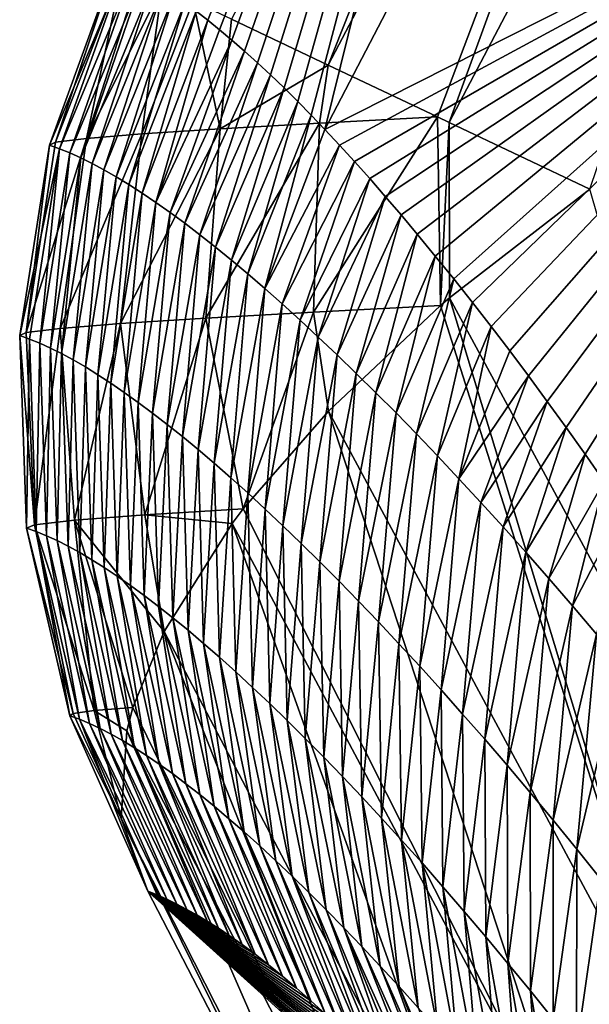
# Model space of a CAD drawing. Header units: metres. Extents: x -99 to 99, y -314 to 25.
# Tile 86 of 256: x -99.23 to -98.1, y 8.62 to 10.57. Entities that reach past the tile are written whole.
import ezdxf

# ---------------------------------------------------------------- set-up
doc = ezdxf.new("R2010")
doc.units = ezdxf.units.M
doc.layers.add('solid_K2442E1000C35', color=7, linetype='CONTINUOUS')

msp = doc.modelspace()

# ---------------------------------------------------------------- linework, layer by layer
at = {"layer": 'solid_K2442E1000C35'}
for points in [[(-98.861206, 10.573627, 98.349075), (-98.884209, 10.59134, 98.736076), (-98.106056, 12.474267, 101.864563)], [(-98.837578, 10.554558, 97.962959), (-98.861206, 10.573627, 98.349075), (-98.106056, 12.474267, 101.864563)], [(-98.813301, 10.534131, 97.577248), (-98.837578, 10.554558, 97.962959), (-98.106056, 12.474267, 101.864563)], [(-98.788361, 10.512349, 97.191887), (-98.813301, 10.534131, 97.577248), (-98.106056, 12.474267, 101.864563)], [(-98.762779, 10.489225, 96.807152), (-98.788361, 10.512349, 97.191887), (-98.106056, 12.474267, 101.864563)], [(-98.736588, 10.464771, 96.423325), (-98.762779, 10.489225, 96.807152), (-98.106056, 12.474267, 101.864563)], [(-98.709816, 10.439003, 96.040672), (-98.736588, 10.464771, 96.423325), (-98.106056, 12.474267, 101.864563)], [(-98.682487, 10.411936, 95.65947), (-98.709816, 10.439003, 96.040672), (-98.106056, 12.474267, 101.864563)], [(-98.655968, 10.384962, 95.297951), (-98.682487, 10.411936, 95.65947), (-98.106056, 12.474267, 101.864563)], [(-98.655968, 10.384962, 95.297951), (-98.106056, 12.474267, 101.864563), (-98.629013, 10.356842, 94.93824)], [(-98.106056, 12.474267, 101.864563), (-97.660156, 12.216816, 94.947266), (-98.629013, 10.356842, 94.93824)], [(-98.814331, 10.575297, 102.938866), (-98.62262, 10.484442, 103.244972), (-97.885101, 12.346694, 102.938965)], [(-98.62262, 10.484442, 103.244972), (-97.701378, 12.240624, 103.245033), (-97.885101, 12.346694, 102.938965)], [(-98.62262, 10.484442, 103.244972), (-98.405823, 10.381698, 103.485413), (-97.701378, 12.240624, 103.245033)], [(-98.405823, 10.381698, 103.485413), (-98.382942, 10.370852, 103.506447), (-97.701378, 12.240624, 103.245033)], [(-98.382942, 10.370852, 103.506447), (-97.47171, 12.108023, 103.506462), (-97.701378, 12.240624, 103.245033)], [(-98.629013, 10.356842, 94.93824), (-97.660156, 12.216816, 94.947266), (-97.280075, 11.039339, 88.03479)], [(-98.382942, 10.370852, 103.506447), (-98.10363, 10.238478, 103.714195), (-97.47171, 12.108023, 103.506462)], [(-98.599823, 10.325613, 94.556885), (-98.629013, 10.356842, 94.93824), (-97.280075, 11.039339, 88.03479)], [(-98.570206, 10.293112, 94.177979), (-98.599823, 10.325613, 94.556885), (-97.280075, 11.039339, 88.03479)], [(-98.540031, 10.259196, 93.799789), (-98.570206, 10.293112, 94.177979), (-97.280075, 11.039339, 88.03479)], [(-98.509285, 10.223882, 93.422234), (-98.540031, 10.259196, 93.799789), (-97.280075, 11.039339, 88.03479)], [(-98.47802, 10.187251, 93.045967), (-98.509285, 10.223882, 93.422234), (-97.280075, 11.039339, 88.03479)], [(-98.446289, 10.14939, 92.671654), (-98.47802, 10.187251, 93.045967), (-97.280075, 11.039339, 88.03479)], [(-98.410118, 10.105436, 92.253677), (-98.446289, 10.14939, 92.671654), (-97.280075, 11.039339, 88.03479)], [(-98.373543, 10.060169, 91.839943), (-98.410118, 10.105436, 92.253677), (-97.280075, 11.039339, 88.03479)], [(-98.336678, 10.013725, 91.431366), (-98.373543, 10.060169, 91.839943), (-97.280075, 11.039339, 88.03479)], [(-98.299652, 9.966245, 91.0289), (-98.336678, 10.013725, 91.431366), (-97.280075, 11.039339, 88.03479)], [(-98.262589, 9.917851, 90.633354), (-98.299652, 9.966245, 91.0289), (-97.280075, 11.039339, 88.03479)], [(-98.225426, 9.868266, 90.243065), (-98.262589, 9.917851, 90.633354), (-97.280075, 11.039339, 88.03479)], [(-98.188141, 9.817444, 89.857368), (-98.225426, 9.868266, 90.243065), (-97.280075, 11.039339, 88.03479)], [(-98.150703, 9.765448, 89.476097), (-98.188141, 9.817444, 89.857368), (-97.280075, 11.039339, 88.03479)], [(-98.113197, 9.712466, 89.099998), (-98.150703, 9.765448, 89.476097), (-97.280075, 11.039339, 88.03479)], [(-98.075661, 9.658627, 88.729355), (-98.113197, 9.712466, 89.099998), (-97.280075, 11.039339, 88.03479)], [(-99.174629, 10.325488, 101.864609), (-99.045334, 10.683491, 101.864563), (-99.027473, 10.676847, 101.470383)], [(-99.163086, 10.331348, 102.175194), (-99.045334, 10.683491, 101.864563), (-99.174629, 10.325488, 101.864609)], [(-99.163086, 10.331348, 102.175194), (-99.04483, 10.684538, 102.050827), (-99.045334, 10.683491, 101.864563)], [(-99.163086, 10.331348, 102.175194), (-99.02916, 10.677113, 102.236313), (-99.04483, 10.684538, 102.050827)], [(-99.154976, 10.318616, 101.432716), (-99.174629, 10.325488, 101.864609), (-99.027473, 10.676847, 101.470383)], [(-99.101555, 10.338861, 102.479813), (-99.02916, 10.677113, 102.236313), (-99.163086, 10.331348, 102.175194)], [(-99.154976, 10.318616, 101.432716), (-99.027473, 10.676847, 101.470383), (-99.008949, 10.668799, 101.07708)], [(-99.154976, 10.318616, 101.432716), (-99.008949, 10.668799, 101.07708), (-99.134377, 10.310319, 101.000893)], [(-99.134377, 10.310319, 101.000893), (-99.008949, 10.668799, 101.07708), (-98.989761, 10.659352, 100.684677)], [(-99.101555, 10.338861, 102.479813), (-98.997948, 10.662321, 102.419449), (-99.02916, 10.677113, 102.236313)], [(-99.134377, 10.310319, 101.000893), (-98.989761, 10.659352, 100.684677), (-99.112839, 10.300594, 100.569138)], [(-99.112839, 10.300594, 100.569138), (-98.989761, 10.659352, 100.684677), (-98.969933, 10.648513, 100.293159)], [(-99.112839, 10.300594, 100.569138), (-98.969933, 10.648513, 100.293159), (-99.090363, 10.289436, 100.137474)], [(-99.101555, 10.338861, 102.479813), (-98.951447, 10.640282, 102.598656), (-98.997948, 10.662321, 102.419449)], [(-99.090363, 10.289436, 100.137474), (-98.969933, 10.648513, 100.293159), (-98.949455, 10.636285, 99.902534)], [(-98.991646, 10.347828, 102.770454), (-98.951447, 10.640282, 102.598656), (-99.101555, 10.338861, 102.479813)], [(-99.090363, 10.289436, 100.137474), (-98.949455, 10.636285, 99.902534), (-99.06694, 10.276837, 99.705887)], [(-99.06694, 10.276837, 99.705887), (-98.949455, 10.636285, 99.902534), (-98.928337, 10.622676, 99.51281)], [(-98.991646, 10.347828, 102.770454), (-98.89006, 10.611188, 102.772308), (-98.951447, 10.640282, 102.598656)], [(-99.06694, 10.276837, 99.705887), (-98.928337, 10.622676, 99.51281), (-99.042587, 10.262792, 99.274399)], [(-99.042587, 10.262792, 99.274399), (-98.928337, 10.622676, 99.51281), (-98.906586, 10.607693, 99.123993)], [(-99.042587, 10.262792, 99.274399), (-98.906586, 10.607693, 99.123993), (-99.017303, 10.247293, 98.843002)], [(-99.017303, 10.247293, 98.843002), (-98.906586, 10.607693, 99.123993), (-98.884209, 10.59134, 98.736076)], [(-98.83625, 10.358014, 103.03949), (-98.89006, 10.611188, 102.772308), (-98.991646, 10.347828, 102.770454)], [(-98.83625, 10.358014, 103.03949), (-98.814331, 10.575297, 102.938866), (-98.89006, 10.611188, 102.772308)], [(-99.017303, 10.247293, 98.843002), (-98.884209, 10.59134, 98.736076), (-98.991089, 10.230335, 98.411713)], [(-98.991089, 10.230335, 98.411713), (-98.884209, 10.59134, 98.736076), (-98.861206, 10.573627, 98.349075)], [(-98.991089, 10.230335, 98.411713), (-98.861206, 10.573627, 98.349075), (-98.963943, 10.211911, 97.98053)], [(-98.963943, 10.211911, 97.98053), (-98.861206, 10.573627, 98.349075), (-98.837578, 10.554558, 97.962959)], [(-98.83625, 10.358014, 103.03949), (-98.62262, 10.484442, 103.244972), (-98.814331, 10.575297, 102.938866)], [(-98.963943, 10.211911, 97.98053), (-98.837578, 10.554558, 97.962959), (-98.813301, 10.534131, 97.577248)], [(-98.963943, 10.211911, 97.98053), (-98.813301, 10.534131, 97.577248), (-98.935867, 10.192015, 97.549461)], [(-98.935867, 10.192015, 97.549461), (-98.813301, 10.534131, 97.577248), (-98.788361, 10.512349, 97.191887)], [(-98.935867, 10.192015, 97.549461), (-98.788361, 10.512349, 97.191887), (-98.906868, 10.17064, 97.118515)], [(-98.906868, 10.17064, 97.118515), (-98.788361, 10.512349, 97.191887), (-98.762779, 10.489225, 96.807152)], [(-98.906868, 10.17064, 97.118515), (-98.762779, 10.489225, 96.807152), (-98.876953, 10.147779, 96.687691)], [(-98.876953, 10.147779, 96.687691), (-98.762779, 10.489225, 96.807152), (-98.736588, 10.464771, 96.423325)], [(-98.63945, 10.369152, 103.279854), (-98.62262, 10.484442, 103.244972), (-98.83625, 10.358014, 103.03949)], [(-98.63945, 10.369152, 103.279854), (-98.405823, 10.381698, 103.485413), (-98.62262, 10.484442, 103.244972)], [(-98.876953, 10.147779, 96.687691), (-98.736588, 10.464771, 96.423325), (-98.846115, 10.12342, 96.257004)], [(-98.846115, 10.12342, 96.257004), (-98.736588, 10.464771, 96.423325), (-98.709816, 10.439003, 96.040672)], [(-98.846115, 10.12342, 96.257004), (-98.709816, 10.439003, 96.040672), (-98.814362, 10.097549, 95.826454)], [(-98.814362, 10.097549, 95.826454), (-98.709816, 10.439003, 96.040672), (-98.682487, 10.411936, 95.65947)], [(-98.814362, 10.097549, 95.826454), (-98.682487, 10.411936, 95.65947), (-98.781693, 10.070155, 95.396042)], [(-98.781693, 10.070155, 95.396042), (-98.682487, 10.411936, 95.65947), (-98.655968, 10.384962, 95.297951)], [(-98.781693, 10.070155, 95.396042), (-98.655968, 10.384962, 95.297951), (-98.748116, 10.041224, 94.96579)], [(-98.748116, 10.041224, 94.96579), (-98.655968, 10.384962, 95.297951), (-98.629013, 10.356842, 94.93824)], [(-98.651802, 9.994689, 103.364006), (-98.399834, 10.007406, 103.576805), (-98.405823, 10.381698, 103.485413)], [(-98.63945, 10.369152, 103.279854), (-98.651802, 9.994689, 103.364006), (-98.405823, 10.381698, 103.485413)], [(-98.405823, 10.381698, 103.485413), (-98.399834, 10.007406, 103.576805), (-98.382942, 10.370852, 103.506447)], [(-98.382942, 10.370852, 103.506447), (-98.399834, 10.007406, 103.576805), (-98.382179, 10.022468, 103.587593)], [(-98.382942, 10.370852, 103.506447), (-98.382179, 10.022468, 103.587593), (-98.10363, 10.238478, 103.714195)], [(-98.83625, 10.358014, 103.03949), (-99.034119, 9.971853, 102.828766), (-98.865227, 9.982768, 103.112312)], [(-98.83625, 10.358014, 103.03949), (-98.991646, 10.347828, 102.770454), (-99.034119, 9.971853, 102.828766)], [(-98.63945, 10.369152, 103.279854), (-98.865227, 9.982768, 103.112312), (-98.651802, 9.994689, 103.364006)], [(-98.63945, 10.369152, 103.279854), (-98.83625, 10.358014, 103.03949), (-98.865227, 9.982768, 103.112312)], [(-98.748116, 10.041224, 94.96579), (-98.629013, 10.356842, 94.93824), (-98.599823, 10.325613, 94.556885)], [(-99.101555, 10.338861, 102.479813), (-99.221039, 9.954205, 102.19796), (-99.153816, 9.962244, 102.521156)], [(-99.101555, 10.338861, 102.479813), (-99.163086, 10.331348, 102.175194), (-99.221039, 9.954205, 102.19796)], [(-99.163086, 10.331348, 102.175194), (-99.174629, 10.325488, 101.864609), (-99.221039, 9.954205, 102.19796)], [(-98.991646, 10.347828, 102.770454), (-99.153816, 9.962244, 102.521156), (-99.034119, 9.971853, 102.828766)], [(-98.991646, 10.347828, 102.770454), (-99.101555, 10.338861, 102.479813), (-99.153816, 9.962244, 102.521156)], [(-99.154976, 10.318616, 101.432716), (-99.233932, 9.947958, 101.86805), (-99.174629, 10.325488, 101.864609)], [(-99.221039, 9.954205, 102.19796), (-99.174629, 10.325488, 101.864609), (-99.233932, 9.947958, 101.86805)], [(-99.154976, 10.318616, 101.432716), (-99.214508, 9.941139, 101.437531), (-99.233932, 9.947958, 101.86805)], [(-99.154976, 10.318616, 101.432716), (-99.194176, 9.932907, 101.00708), (-99.214508, 9.941139, 101.437531)], [(-99.154976, 10.318616, 101.432716), (-99.134377, 10.310319, 101.000893), (-99.194176, 9.932907, 101.00708)], [(-98.748116, 10.041224, 94.96579), (-98.599823, 10.325613, 94.556885), (-98.713638, 10.010742, 94.53569)], [(-98.713638, 10.010742, 94.53569), (-98.599823, 10.325613, 94.556885), (-98.570206, 10.293112, 94.177979)], [(-99.134377, 10.310319, 101.000893), (-99.172935, 9.923257, 100.576706), (-99.194176, 9.932907, 101.00708)], [(-99.134377, 10.310319, 101.000893), (-99.112839, 10.300594, 100.569138), (-99.172935, 9.923257, 100.576706)], [(-99.112839, 10.300594, 100.569138), (-99.150795, 9.912185, 100.146416), (-99.172935, 9.923257, 100.576706)], [(-99.112839, 10.300594, 100.569138), (-99.090363, 10.289436, 100.137474), (-99.150795, 9.912185, 100.146416)], [(-98.713638, 10.010742, 94.53569), (-98.570206, 10.293112, 94.177979), (-98.678261, 9.978698, 94.105759)], [(-98.678261, 9.978698, 94.105759), (-98.570206, 10.293112, 94.177979), (-98.540031, 10.259196, 93.799789)], [(-99.090363, 10.289436, 100.137474), (-99.127754, 9.899683, 99.716209), (-99.150795, 9.912185, 100.146416)], [(-99.090363, 10.289436, 100.137474), (-99.06694, 10.276837, 99.705887), (-99.127754, 9.899683, 99.716209)], [(-99.06694, 10.276837, 99.705887), (-99.103821, 9.885746, 99.286095), (-99.127754, 9.899683, 99.716209)], [(-99.06694, 10.276837, 99.705887), (-99.042587, 10.262792, 99.274399), (-99.103821, 9.885746, 99.286095)], [(-99.042587, 10.262792, 99.274399), (-99.078987, 9.870368, 98.856079), (-99.103821, 9.885746, 99.286095)], [(-99.042587, 10.262792, 99.274399), (-99.017303, 10.247293, 98.843002), (-99.078987, 9.870368, 98.856079)], [(-98.678261, 9.978698, 94.105759), (-98.540031, 10.259196, 93.799789), (-98.641983, 9.945075, 93.676003)], [(-98.641983, 9.945075, 93.676003), (-98.540031, 10.259196, 93.799789), (-98.509285, 10.223882, 93.422234)], [(-99.017303, 10.247293, 98.843002), (-99.053261, 9.853542, 98.42617), (-99.078987, 9.870368, 98.856079)], [(-99.017303, 10.247293, 98.843002), (-98.991089, 10.230335, 98.411713), (-99.053261, 9.853542, 98.42617)], [(-97.655655, 8.678151, 104.237274), (-98.10363, 10.238478, 103.714195), (-98.382179, 10.022468, 103.587593)], [(-98.991089, 10.230335, 98.411713), (-99.026642, 9.835263, 97.996376), (-99.053261, 9.853542, 98.42617)], [(-98.991089, 10.230335, 98.411713), (-98.963943, 10.211911, 97.98053), (-99.026642, 9.835263, 97.996376)], [(-98.641983, 9.945075, 93.676003), (-98.509285, 10.223882, 93.422234), (-98.604805, 9.909863, 93.246422)], [(-98.604805, 9.909863, 93.246422), (-98.509285, 10.223882, 93.422234), (-98.47802, 10.187251, 93.045967)], [(-98.963943, 10.211911, 97.98053), (-98.99913, 9.815523, 97.566696), (-99.026642, 9.835263, 97.996376)], [(-98.963943, 10.211911, 97.98053), (-98.935867, 10.192015, 97.549461), (-98.99913, 9.815523, 97.566696)], [(-98.935867, 10.192015, 97.549461), (-98.970741, 9.794317, 97.137131), (-98.99913, 9.815523, 97.566696)], [(-98.935867, 10.192015, 97.549461), (-98.906868, 10.17064, 97.118515), (-98.970741, 9.794317, 97.137131)], [(-98.604805, 9.909863, 93.246422), (-98.47802, 10.187251, 93.045967), (-98.566742, 9.873044, 92.817024)], [(-98.566742, 9.873044, 92.817024), (-98.47802, 10.187251, 93.045967), (-98.446289, 10.14939, 92.671654)], [(-98.906868, 10.17064, 97.118515), (-98.94146, 9.771638, 96.707703), (-98.970741, 9.794317, 97.137131)], [(-98.906868, 10.17064, 97.118515), (-98.876953, 10.147779, 96.687691), (-98.94146, 9.771638, 96.707703)], [(-98.876953, 10.147779, 96.687691), (-98.911301, 9.747474, 96.278404), (-98.94146, 9.771638, 96.707703)], [(-98.876953, 10.147779, 96.687691), (-98.846115, 10.12342, 96.257004), (-98.911301, 9.747474, 96.278404)], [(-98.566742, 9.873044, 92.817024), (-98.446289, 10.14939, 92.671654), (-98.527794, 9.834596, 92.387825)], [(-98.527794, 9.834596, 92.387825), (-98.446289, 10.14939, 92.671654), (-98.410118, 10.105436, 92.253677)], [(-98.846115, 10.12342, 96.257004), (-98.880264, 9.721811, 95.849258), (-98.911301, 9.747474, 96.278404)], [(-98.846115, 10.12342, 96.257004), (-98.814362, 10.097549, 95.826454), (-98.880264, 9.721811, 95.849258)], [(-98.814362, 10.097549, 95.826454), (-98.848358, 9.694639, 95.42025), (-98.880264, 9.721811, 95.849258)], [(-98.814362, 10.097549, 95.826454), (-98.781693, 10.070155, 95.396042), (-98.848358, 9.694639, 95.42025)], [(-98.527794, 9.834596, 92.387825), (-98.410118, 10.105436, 92.253677), (-98.487968, 9.794497, 91.958824)], [(-98.487968, 9.794497, 91.958824), (-98.410118, 10.105436, 92.253677), (-98.373543, 10.060169, 91.839943)], [(-98.781693, 10.070155, 95.396042), (-98.815575, 9.665943, 94.991409), (-98.848358, 9.694639, 95.42025)], [(-98.781693, 10.070155, 95.396042), (-98.748116, 10.041224, 94.96579), (-98.815575, 9.665943, 94.991409)], [(-98.487968, 9.794497, 91.958824), (-98.373543, 10.060169, 91.839943), (-98.447258, 9.752729, 91.530029)], [(-98.447258, 9.752729, 91.530029), (-98.373543, 10.060169, 91.839943), (-98.336678, 10.013725, 91.431366)], [(-98.748116, 10.041224, 94.96579), (-98.781929, 9.635713, 94.562721), (-98.815575, 9.665943, 94.991409)], [(-98.748116, 10.041224, 94.96579), (-98.713638, 10.010742, 94.53569), (-98.781929, 9.635713, 94.562721)], [(-98.382179, 10.022468, 103.587593), (-98.399834, 10.007406, 103.576805), (-97.915619, 8.481994, 104.04776)], [(-97.655655, 8.678151, 104.237274), (-98.382179, 10.022468, 103.587593), (-97.915619, 8.481994, 104.04776)], [(-98.713638, 10.010742, 94.53569), (-98.747421, 9.603932, 94.134216), (-98.781929, 9.635713, 94.562721)], [(-98.713638, 10.010742, 94.53569), (-98.678261, 9.978698, 94.105759), (-98.747421, 9.603932, 94.134216)], [(-98.651802, 9.994689, 103.364006), (-98.621971, 9.79834, 103.40255), (-98.399834, 10.007406, 103.576805)], [(-98.399834, 10.007406, 103.576805), (-98.621971, 9.79834, 103.40255), (-97.915619, 8.481994, 104.04776)], [(-98.447258, 9.752729, 91.530029), (-98.336678, 10.013725, 91.431366), (-98.405685, 9.709269, 91.101448)], [(-98.405685, 9.709269, 91.101448), (-98.336678, 10.013725, 91.431366), (-98.299652, 9.966245, 91.0289)], [(-98.865227, 9.982768, 103.112312), (-99.034119, 9.971853, 102.828766), (-98.986038, 9.592376, 102.902931)], [(-98.865227, 9.982768, 103.112312), (-98.986038, 9.592376, 102.902931), (-98.79071, 9.60427, 103.199898)], [(-98.651802, 9.994689, 103.364006), (-98.865227, 9.982768, 103.112312), (-98.79071, 9.60427, 103.199898)], [(-98.651802, 9.994689, 103.364006), (-98.79071, 9.60427, 103.199898), (-98.621971, 9.79834, 103.40255)], [(-99.153816, 9.962244, 102.521156), (-99.221039, 9.954205, 102.19796), (-99.204277, 9.572883, 102.229729)], [(-99.153816, 9.962244, 102.521156), (-99.204277, 9.572883, 102.229729), (-99.125313, 9.581741, 102.576134)], [(-99.034119, 9.971853, 102.828766), (-99.153816, 9.962244, 102.521156), (-99.125313, 9.581741, 102.576134)], [(-99.034119, 9.971853, 102.828766), (-99.125313, 9.581741, 102.576134), (-98.986038, 9.592376, 102.902931)], [(-98.678261, 9.978698, 94.105759), (-98.712059, 9.570591, 93.705879), (-98.747421, 9.603932, 94.134216)], [(-98.678261, 9.978698, 94.105759), (-98.641983, 9.945075, 93.676003), (-98.712059, 9.570591, 93.705879)], [(-98.405685, 9.709269, 91.101448), (-98.299652, 9.966245, 91.0289), (-98.363243, 9.664094, 90.673096)], [(-98.363243, 9.664094, 90.673096), (-98.299652, 9.966245, 91.0289), (-98.262589, 9.917851, 90.633354)], [(-99.221039, 9.954205, 102.19796), (-99.233932, 9.947958, 101.86805), (-99.204277, 9.572883, 102.229729)], [(-99.214508, 9.941139, 101.437531), (-99.220406, 9.566081, 101.874763), (-99.233932, 9.947958, 101.86805)], [(-99.204277, 9.572883, 102.229729), (-99.233932, 9.947958, 101.86805), (-99.220406, 9.566081, 101.874763)], [(-99.214508, 9.941139, 101.437531), (-99.201035, 9.559217, 101.441803), (-99.220406, 9.566081, 101.874763)], [(-99.214508, 9.941139, 101.437531), (-99.194176, 9.932907, 101.00708), (-99.201035, 9.559217, 101.441803)], [(-98.641983, 9.945075, 93.676003), (-98.675835, 9.535675, 93.277733), (-98.712059, 9.570591, 93.705879)], [(-98.641983, 9.945075, 93.676003), (-98.604805, 9.909863, 93.246422), (-98.675835, 9.535675, 93.277733)], [(-99.194176, 9.932907, 101.00708), (-99.180779, 9.550918, 101.008919), (-99.201035, 9.559217, 101.441803)], [(-99.194176, 9.932907, 101.00708), (-99.172935, 9.923257, 100.576706), (-99.180779, 9.550918, 101.008919)], [(-99.172935, 9.923257, 100.576706), (-99.159645, 9.541179, 100.576103), (-99.180779, 9.550918, 101.008919)], [(-99.172935, 9.923257, 100.576706), (-99.150795, 9.912185, 100.146416), (-99.159645, 9.541179, 100.576103)], [(-99.150795, 9.912185, 100.146416), (-99.137627, 9.529996, 100.143372), (-99.159645, 9.541179, 100.576103)], [(-99.150795, 9.912185, 100.146416), (-99.127754, 9.899683, 99.716209), (-99.137627, 9.529996, 100.143372)], [(-98.604805, 9.909863, 93.246422), (-98.638763, 9.499167, 92.849777), (-98.675835, 9.535675, 93.277733)], [(-98.604805, 9.909863, 93.246422), (-98.566742, 9.873044, 92.817024), (-98.638763, 9.499167, 92.849777)], [(-98.363243, 9.664094, 90.673096), (-98.262589, 9.917851, 90.633354), (-98.225426, 9.868266, 90.243065)], [(-99.127754, 9.899683, 99.716209), (-99.114731, 9.517363, 99.710732), (-99.137627, 9.529996, 100.143372)], [(-99.127754, 9.899683, 99.716209), (-99.103821, 9.885746, 99.286095), (-99.114731, 9.517363, 99.710732)], [(-99.103821, 9.885746, 99.286095), (-99.090958, 9.503272, 99.278191), (-99.114731, 9.517363, 99.710732)], [(-99.103821, 9.885746, 99.286095), (-99.078987, 9.870368, 98.856079), (-99.090958, 9.503272, 99.278191)], [(-99.078987, 9.870368, 98.856079), (-99.066315, 9.48772, 98.845749), (-99.090958, 9.503272, 99.278191)], [(-99.078987, 9.870368, 98.856079), (-99.053261, 9.853542, 98.42617), (-99.066315, 9.48772, 98.845749)], [(-98.566742, 9.873044, 92.817024), (-98.600845, 9.461049, 92.422028), (-98.638763, 9.499167, 92.849777)], [(-98.566742, 9.873044, 92.817024), (-98.527794, 9.834596, 92.387825), (-98.600845, 9.461049, 92.422028)], [(-98.363243, 9.664094, 90.673096), (-98.225426, 9.868266, 90.243065), (-98.319931, 9.617186, 90.244972)], [(-98.319931, 9.617186, 90.244972), (-98.225426, 9.868266, 90.243065), (-98.188141, 9.817444, 89.857368)], [(-99.053261, 9.853542, 98.42617), (-99.040794, 9.470697, 98.413422), (-99.066315, 9.48772, 98.845749)], [(-99.053261, 9.853542, 98.42617), (-99.026642, 9.835263, 97.996376), (-99.040794, 9.470697, 98.413422)], [(-99.026642, 9.835263, 97.996376), (-99.014412, 9.4522, 97.981209), (-99.040794, 9.470697, 98.413422)], [(-99.026642, 9.835263, 97.996376), (-98.99913, 9.815523, 97.566696), (-99.014412, 9.4522, 97.981209)], [(-98.527794, 9.834596, 92.387825), (-98.562088, 9.421298, 91.994484), (-98.600845, 9.461049, 92.422028)], [(-98.527794, 9.834596, 92.387825), (-98.487968, 9.794497, 91.958824), (-98.562088, 9.421298, 91.994484)], [(-98.99913, 9.815523, 97.566696), (-98.98716, 9.432221, 97.549118), (-99.014412, 9.4522, 97.981209)], [(-98.99913, 9.815523, 97.566696), (-98.970741, 9.794317, 97.137131), (-98.98716, 9.432221, 97.549118)], [(-98.319931, 9.617186, 90.244972), (-98.188141, 9.817444, 89.857368), (-98.275772, 9.56852, 89.817093)], [(-98.275772, 9.56852, 89.817093), (-98.188141, 9.817444, 89.857368), (-98.150703, 9.765448, 89.476097)], [(-98.970741, 9.794317, 97.137131), (-98.959053, 9.410754, 97.117149), (-98.98716, 9.432221, 97.549118)], [(-98.970741, 9.794317, 97.137131), (-98.94146, 9.771638, 96.707703), (-98.959053, 9.410754, 97.117149)], [(-98.621971, 9.79834, 103.40255), (-98.79071, 9.60427, 103.199898), (-98.127754, 8.28597, 103.805794)], [(-97.915619, 8.481994, 104.04776), (-98.621971, 9.79834, 103.40255), (-98.127754, 8.28597, 103.805794)], [(-98.487968, 9.794497, 91.958824), (-98.522491, 9.379893, 91.567162), (-98.562088, 9.421298, 91.994484)], [(-98.487968, 9.794497, 91.958824), (-98.447258, 9.752729, 91.530029), (-98.522491, 9.379893, 91.567162)], [(-98.94146, 9.771638, 96.707703), (-98.930077, 9.387793, 96.685326), (-98.959053, 9.410754, 97.117149)], [(-98.94146, 9.771638, 96.707703), (-98.911301, 9.747474, 96.278404), (-98.930077, 9.387793, 96.685326)], [(-98.275772, 9.56852, 89.817093), (-98.150703, 9.765448, 89.476097), (-98.230759, 9.518066, 89.389458)], [(-98.230759, 9.518066, 89.389458), (-98.150703, 9.765448, 89.476097), (-98.113197, 9.712466, 89.099998)], [(-98.911301, 9.747474, 96.278404), (-98.900246, 9.363324, 96.253639), (-98.930077, 9.387793, 96.685326)], [(-98.911301, 9.747474, 96.278404), (-98.880264, 9.721811, 95.849258), (-98.900246, 9.363324, 96.253639)], [(-98.447258, 9.752729, 91.530029), (-98.482071, 9.336817, 91.14006), (-98.522491, 9.379893, 91.567162)], [(-98.447258, 9.752729, 91.530029), (-98.405685, 9.709269, 91.101448), (-98.482071, 9.336817, 91.14006)], [(-98.880264, 9.721811, 95.849258), (-98.86956, 9.337336, 95.822105), (-98.900246, 9.363324, 96.253639)], [(-98.880264, 9.721811, 95.849258), (-98.848358, 9.694639, 95.42025), (-98.86956, 9.337336, 95.822105)], [(-98.405685, 9.709269, 91.101448), (-98.440819, 9.292046, 90.713196), (-98.482071, 9.336817, 91.14006)], [(-98.405685, 9.709269, 91.101448), (-98.363243, 9.664094, 90.673096), (-98.440819, 9.292046, 90.713196)], [(-98.230759, 9.518066, 89.389458), (-98.113197, 9.712466, 89.099998), (-98.184898, 9.465795, 88.962082)], [(-98.184898, 9.465795, 88.962082), (-98.113197, 9.712466, 89.099998), (-98.075661, 9.658627, 88.729355)], [(-98.848358, 9.694639, 95.42025), (-98.838028, 9.309814, 95.390732), (-98.86956, 9.337336, 95.822105)], [(-98.848358, 9.694639, 95.42025), (-98.815575, 9.665943, 94.991409), (-98.838028, 9.309814, 95.390732)], [(-98.815575, 9.665943, 94.991409), (-98.805649, 9.280748, 94.959526), (-98.838028, 9.309814, 95.390732)], [(-98.815575, 9.665943, 94.991409), (-98.781929, 9.635713, 94.562721), (-98.805649, 9.280748, 94.959526)], [(-98.363243, 9.664094, 90.673096), (-98.398743, 9.24556, 90.286575), (-98.440819, 9.292046, 90.713196)], [(-98.363243, 9.664094, 90.673096), (-98.319931, 9.617186, 90.244972), (-98.398743, 9.24556, 90.286575)], [(-98.184898, 9.465795, 88.962082), (-98.075661, 9.658627, 88.729355), (-98.138191, 9.411673, 88.534973)], [(-98.138191, 9.411673, 88.534973), (-98.075661, 9.658627, 88.729355), (-98.038132, 9.604057, 88.364471)], [(-98.781929, 9.635713, 94.562721), (-98.77243, 9.250125, 94.528496), (-98.805649, 9.280748, 94.959526)], [(-98.781929, 9.635713, 94.562721), (-98.747421, 9.603932, 94.134216), (-98.77243, 9.250125, 94.528496)], [(-98.319931, 9.617186, 90.244972), (-98.355858, 9.197337, 89.860207), (-98.398743, 9.24556, 90.286575)], [(-98.319931, 9.617186, 90.244972), (-98.275772, 9.56852, 89.817093), (-98.355858, 9.197337, 89.860207)], [(-98.986038, 9.592376, 102.902931), (-99.125313, 9.581741, 102.576134), (-98.947578, 9.361259, 102.886978)], [(-98.986038, 9.592376, 102.902931), (-98.812691, 9.575295, 103.166214), (-98.79071, 9.60427, 103.199898)], [(-98.986038, 9.592376, 102.902931), (-98.947578, 9.361259, 102.886978), (-98.812691, 9.575295, 103.166214)], [(-98.79071, 9.60427, 103.199898), (-98.812691, 9.575295, 103.166214), (-98.127754, 8.28597, 103.805794)], [(-98.747421, 9.603932, 94.134216), (-98.73838, 9.217931, 94.097641), (-98.77243, 9.250125, 94.528496)], [(-98.747421, 9.603932, 94.134216), (-98.712059, 9.570591, 93.705879), (-98.73838, 9.217931, 94.097641)], [(-98.138191, 9.411673, 88.534973), (-98.038132, 9.604057, 88.364471), (-98.09066, 9.355669, 88.108139)], [(-99.204277, 9.572883, 102.229729), (-99.220406, 9.566081, 101.874763), (-99.12825, 9.198606, 102.145393)], [(-99.125313, 9.581741, 102.576134), (-99.204277, 9.572883, 102.229729), (-99.086601, 9.204595, 102.402992)], [(-99.204277, 9.572883, 102.229729), (-99.12825, 9.198606, 102.145393), (-99.086601, 9.204595, 102.402992)], [(-99.125313, 9.581741, 102.576134), (-99.009369, 9.210377, 102.653961), (-98.947578, 9.361259, 102.886978)], [(-99.125313, 9.581741, 102.576134), (-99.086601, 9.204595, 102.402992), (-99.009369, 9.210377, 102.653961)], [(-98.812691, 9.575295, 103.166214), (-98.947578, 9.361259, 102.886978), (-98.284538, 8.097048, 103.519951)], [(-98.127754, 8.28597, 103.805794), (-98.812691, 9.575295, 103.166214), (-98.284538, 8.097048, 103.519951)], [(-98.712059, 9.570591, 93.705879), (-98.703491, 9.184153, 93.666985), (-98.73838, 9.217931, 94.097641)], [(-98.712059, 9.570591, 93.705879), (-98.675835, 9.535675, 93.277733), (-98.703491, 9.184153, 93.666985)], [(-99.201035, 9.559217, 101.441803), (-99.134544, 9.193803, 101.884506), (-99.220406, 9.566081, 101.874763)], [(-99.12825, 9.198606, 102.145393), (-99.220406, 9.566081, 101.874763), (-99.134544, 9.193803, 101.884506)], [(-99.201035, 9.559217, 101.441803), (-99.115341, 9.186901, 101.451607), (-99.134544, 9.193803, 101.884506)], [(-99.201035, 9.559217, 101.441803), (-99.180779, 9.550918, 101.008919), (-99.115341, 9.186901, 101.451607)], [(-99.180779, 9.550918, 101.008919), (-99.095284, 9.17855, 101.018776), (-99.115341, 9.186901, 101.451607)], [(-99.180779, 9.550918, 101.008919), (-99.159645, 9.541179, 100.576103), (-99.095284, 9.17855, 101.018776)], [(-98.275772, 9.56852, 89.817093), (-98.312157, 9.14735, 89.434097), (-98.355858, 9.197337, 89.860207)], [(-98.275772, 9.56852, 89.817093), (-98.230759, 9.518066, 89.389458), (-98.312157, 9.14735, 89.434097)], [(-99.159645, 9.541179, 100.576103), (-99.074379, 9.168749, 100.586021), (-99.095284, 9.17855, 101.018776)], [(-99.159645, 9.541179, 100.576103), (-99.137627, 9.529996, 100.143372), (-99.074379, 9.168749, 100.586021)], [(-98.675835, 9.535675, 93.277733), (-98.66777, 9.148779, 93.236519), (-98.703491, 9.184153, 93.666985)], [(-98.675835, 9.535675, 93.277733), (-98.638763, 9.499167, 92.849777), (-98.66777, 9.148779, 93.236519)], [(-99.137627, 9.529996, 100.143372), (-99.052628, 9.157492, 100.153351), (-99.074379, 9.168749, 100.586021)], [(-99.137627, 9.529996, 100.143372), (-99.114731, 9.517363, 99.710732), (-99.052628, 9.157492, 100.153351)], [(-99.114731, 9.517363, 99.710732), (-99.030029, 9.144772, 99.720779), (-99.052628, 9.157492, 100.153351)], [(-99.114731, 9.517363, 99.710732), (-99.090958, 9.503272, 99.278191), (-99.030029, 9.144772, 99.720779)], [(-98.230759, 9.518066, 89.389458), (-98.267654, 9.095566, 89.008255), (-98.312157, 9.14735, 89.434097)], [(-98.230759, 9.518066, 89.389458), (-98.184898, 9.465795, 88.962082), (-98.267654, 9.095566, 89.008255)], [(-99.090958, 9.503272, 99.278191), (-99.006584, 9.130584, 99.2883), (-99.030029, 9.144772, 99.720779)], [(-99.090958, 9.503272, 99.278191), (-99.066315, 9.48772, 98.845749), (-99.006584, 9.130584, 99.2883)], [(-98.638763, 9.499167, 92.849777), (-98.631233, 9.11179, 92.806267), (-98.66777, 9.148779, 93.236519)], [(-98.638763, 9.499167, 92.849777), (-98.600845, 9.461049, 92.422028), (-98.631233, 9.11179, 92.806267)], [(-99.066315, 9.48772, 98.845749), (-98.9823, 9.114921, 98.855934), (-99.006584, 9.130584, 99.2883)], [(-99.066315, 9.48772, 98.845749), (-99.040794, 9.470697, 98.413422), (-98.9823, 9.114921, 98.855934)], [(-99.040794, 9.470697, 98.413422), (-98.957176, 9.097777, 98.423676), (-98.9823, 9.114921, 98.855934)], [(-99.040794, 9.470697, 98.413422), (-99.014412, 9.4522, 97.981209), (-98.957176, 9.097777, 98.423676)], [(-99.014412, 9.4522, 97.981209), (-98.931213, 9.079147, 97.991539), (-98.957176, 9.097777, 98.423676)], [(-99.014412, 9.4522, 97.981209), (-98.98716, 9.432221, 97.549118), (-98.931213, 9.079147, 97.991539)], [(-98.600845, 9.461049, 92.422028), (-98.593872, 9.073166, 92.376228), (-98.631233, 9.11179, 92.806267)], [(-98.600845, 9.461049, 92.422028), (-98.562088, 9.421298, 91.994484), (-98.593872, 9.073166, 92.376228)], [(-98.184898, 9.465795, 88.962082), (-98.222351, 9.041956, 88.582703), (-98.267654, 9.095566, 89.008255)], [(-98.184898, 9.465795, 88.962082), (-98.138191, 9.411673, 88.534973), (-98.222351, 9.041956, 88.582703)], [(-98.98716, 9.432221, 97.549118), (-98.904427, 9.059024, 97.559525), (-98.931213, 9.079147, 97.991539)], [(-98.98716, 9.432221, 97.549118), (-98.959053, 9.410754, 97.117149), (-98.904427, 9.059024, 97.559525)], [(-98.562088, 9.421298, 91.994484), (-98.555695, 9.032887, 91.946419), (-98.593872, 9.073166, 92.376228)], [(-98.562088, 9.421298, 91.994484), (-98.522491, 9.379893, 91.567162), (-98.555695, 9.032887, 91.946419)], [(-98.959053, 9.410754, 97.117149), (-98.876801, 9.037402, 97.127655), (-98.904427, 9.059024, 97.559525)], [(-98.959053, 9.410754, 97.117149), (-98.930077, 9.387793, 96.685326), (-98.876801, 9.037402, 97.127655)], [(-98.138191, 9.411673, 88.534973), (-98.176262, 8.986488, 88.15744), (-98.222351, 9.041956, 88.582703)], [(-98.138191, 9.411673, 88.534973), (-98.09066, 9.355669, 88.108139), (-98.176262, 8.986488, 88.15744)], [(-98.930077, 9.387793, 96.685326), (-98.848351, 9.014274, 96.695915), (-98.876801, 9.037402, 97.127655)], [(-98.930077, 9.387793, 96.685326), (-98.900246, 9.363324, 96.253639), (-98.848351, 9.014274, 96.695915)], [(-98.522491, 9.379893, 91.567162), (-98.516716, 8.990932, 91.516838), (-98.555695, 9.032887, 91.946419)], [(-98.522491, 9.379893, 91.567162), (-98.482071, 9.336817, 91.14006), (-98.516716, 8.990932, 91.516838)], [(-98.947578, 9.361259, 102.886978), (-99.009369, 9.210377, 102.653961), (-98.380394, 7.921935, 103.200394)], [(-98.284538, 8.097048, 103.519951), (-98.947578, 9.361259, 102.886978), (-98.380394, 7.921935, 103.200394)], [(-98.900246, 9.363324, 96.253639), (-98.819077, 8.989627, 96.264336), (-98.848351, 9.014274, 96.695915)], [(-98.900246, 9.363324, 96.253639), (-98.86956, 9.337336, 95.822105), (-98.819077, 8.989627, 96.264336)], [(-98.09066, 9.355669, 88.108139), (-98.129387, 8.929132, 87.732483), (-98.176262, 8.986488, 88.15744)], [(-98.09066, 9.355669, 88.108139), (-98.04229, 9.297751, 87.681587), (-98.129387, 8.929132, 87.732483)], [(-98.86956, 9.337336, 95.822105), (-98.788986, 8.96345, 95.832909), (-98.819077, 8.989627, 96.264336)], [(-98.86956, 9.337336, 95.822105), (-98.838028, 9.309814, 95.390732), (-98.788986, 8.96345, 95.832909)], [(-98.482071, 9.336817, 91.14006), (-98.476929, 8.947281, 91.087509), (-98.516716, 8.990932, 91.516838)], [(-98.482071, 9.336817, 91.14006), (-98.440819, 9.292046, 90.713196), (-98.476929, 8.947281, 91.087509)], [(-98.838028, 9.309814, 95.390732), (-98.75808, 8.93573, 95.401642), (-98.788986, 8.96345, 95.832909)], [(-98.838028, 9.309814, 95.390732), (-98.805649, 9.280748, 94.959526), (-98.75808, 8.93573, 95.401642)], [(-98.04229, 9.297751, 87.681587), (-98.081726, 8.869859, 87.307838), (-98.129387, 8.929132, 87.732483)], [(-98.805649, 9.280748, 94.959526), (-98.726364, 8.906454, 94.970558), (-98.75808, 8.93573, 95.401642)], [(-98.805649, 9.280748, 94.959526), (-98.77243, 9.250125, 94.528496), (-98.726364, 8.906454, 94.970558)], [(-98.440819, 9.292046, 90.713196), (-98.436348, 8.901913, 90.658432), (-98.476929, 8.947281, 91.087509)], [(-98.440819, 9.292046, 90.713196), (-98.398743, 9.24556, 90.286575), (-98.436348, 8.901913, 90.658432)], [(-98.77243, 9.250125, 94.528496), (-98.69384, 8.87561, 94.539658), (-98.726364, 8.906454, 94.970558)], [(-98.77243, 9.250125, 94.528496), (-98.73838, 9.217931, 94.097641), (-98.69384, 8.87561, 94.539658)], [(-98.398743, 9.24556, 90.286575), (-98.394981, 8.854808, 90.229614), (-98.436348, 8.901913, 90.658432)], [(-98.398743, 9.24556, 90.286575), (-98.355858, 9.197337, 89.860207), (-98.394981, 8.854808, 90.229614)], [(-98.73838, 9.217931, 94.097641), (-98.660515, 8.843186, 94.108948), (-98.69384, 8.87561, 94.539658)], [(-98.73838, 9.217931, 94.097641), (-98.703491, 9.184153, 93.666985), (-98.660515, 8.843186, 94.108948)], [(-99.12825, 9.198606, 102.145393), (-99.134544, 9.193803, 101.884506), (-99.032822, 8.989988, 102.240646)], [(-99.086601, 9.204595, 102.402992), (-99.12825, 9.198606, 102.145393), (-99.032822, 8.989988, 102.240646)], [(-99.086601, 9.204595, 102.402992), (-99.021835, 9.163827, 102.57476), (-99.009369, 9.210377, 102.653961)], [(-99.086601, 9.204595, 102.402992), (-99.032822, 8.989988, 102.240646), (-99.021835, 9.163827, 102.57476)], [(-99.009369, 9.210377, 102.653961), (-99.021835, 9.163827, 102.57476), (-98.380394, 7.921935, 103.200394)], [(-99.134544, 9.193803, 101.884506), (-99.115341, 9.186901, 101.451607), (-98.980247, 8.846045, 101.896843)], [(-99.032822, 8.989988, 102.240646), (-99.134544, 9.193803, 101.884506), (-98.980247, 8.846045, 101.896843)], [(-99.115341, 9.186901, 101.451607), (-98.942368, 8.829989, 101.071518), (-98.961525, 8.838518, 101.482414)], [(-99.115341, 9.186901, 101.451607), (-99.095284, 9.17855, 101.018776), (-98.942368, 8.829989, 101.071518)], [(-99.115341, 9.186901, 101.451607), (-98.961525, 8.838518, 101.482414), (-98.980247, 8.846045, 101.896843)], [(-98.703491, 9.184153, 93.666985), (-98.626389, 8.809169, 93.678444), (-98.660515, 8.843186, 94.108948)], [(-98.703491, 9.184153, 93.666985), (-98.66777, 9.148779, 93.236519), (-98.626389, 8.809169, 93.678444)], [(-98.355858, 9.197337, 89.860207), (-98.352821, 8.805942, 89.801071), (-98.394981, 8.854808, 90.229614)], [(-98.355858, 9.197337, 89.860207), (-98.312157, 9.14735, 89.434097), (-98.352821, 8.805942, 89.801071)], [(-99.095284, 9.17855, 101.018776), (-98.922775, 8.820461, 100.664154), (-98.942368, 8.829989, 101.071518)], [(-99.095284, 9.17855, 101.018776), (-99.074379, 9.168749, 100.586021), (-98.922775, 8.820461, 100.664154)], [(-99.074379, 9.168749, 100.586021), (-98.902756, 8.80993, 100.260323), (-98.922775, 8.820461, 100.664154)], [(-99.074379, 9.168749, 100.586021), (-99.052628, 9.157492, 100.153351), (-98.902756, 8.80993, 100.260323)], [(-99.021835, 9.163827, 102.57476), (-99.032822, 8.989988, 102.240646), (-98.411934, 7.766835, 102.858452)], [(-98.380394, 7.921935, 103.200394), (-99.021835, 9.163827, 102.57476), (-98.411934, 7.766835, 102.858452)], [(-99.052628, 9.157492, 100.153351), (-98.882309, 8.798396, 99.860016), (-98.902756, 8.80993, 100.260323)], [(-99.052628, 9.157492, 100.153351), (-99.030029, 9.144772, 99.720779), (-98.882309, 8.798396, 99.860016)], [(-99.030029, 9.144772, 99.720779), (-98.861427, 8.785858, 99.463242), (-98.882309, 8.798396, 99.860016)], [(-99.030029, 9.144772, 99.720779), (-99.006584, 9.130584, 99.2883), (-98.861427, 8.785858, 99.463242)], [(-98.66777, 9.148779, 93.236519), (-98.591469, 8.773544, 93.248146), (-98.626389, 8.809169, 93.678444)], [(-98.66777, 9.148779, 93.236519), (-98.631233, 9.11179, 92.806267), (-98.591469, 8.773544, 93.248146)], [(-98.312157, 9.14735, 89.434097), (-98.309883, 8.755285, 89.37281), (-98.352821, 8.805942, 89.801071)], [(-98.312157, 9.14735, 89.434097), (-98.267654, 9.095566, 89.008255), (-98.309883, 8.755285, 89.37281)], [(-99.006584, 9.130584, 99.2883), (-98.840126, 8.772315, 99.07), (-98.861427, 8.785858, 99.463242)], [(-99.006584, 9.130584, 99.2883), (-98.9823, 9.114921, 98.855934), (-98.840126, 8.772315, 99.07)], [(-98.9823, 9.114921, 98.855934), (-98.818398, 8.757765, 98.68029), (-98.840126, 8.772315, 99.07)], [(-98.9823, 9.114921, 98.855934), (-98.957176, 9.097777, 98.423676), (-98.818398, 8.757765, 98.68029)], [(-98.631233, 9.11179, 92.806267), (-98.555763, 8.736296, 92.818069), (-98.591469, 8.773544, 93.248146)], [(-98.631233, 9.11179, 92.806267), (-98.593872, 9.073166, 92.376228), (-98.555763, 8.736296, 92.818069)], [(-98.957176, 9.097777, 98.423676), (-98.793053, 8.7399, 98.239227), (-98.818398, 8.757765, 98.68029)], [(-98.957176, 9.097777, 98.423676), (-98.931213, 9.079147, 97.991539), (-98.793053, 8.7399, 98.239227)], [(-98.267654, 9.095566, 89.008255), (-98.266174, 8.702806, 88.944855), (-98.309883, 8.755285, 89.37281)], [(-98.267654, 9.095566, 89.008255), (-98.222351, 9.041956, 88.582703), (-98.266174, 8.702806, 88.944855)], [(-98.931213, 9.079147, 97.991539), (-98.767166, 8.720716, 97.80278), (-98.793053, 8.7399, 98.239227)], [(-98.931213, 9.079147, 97.991539), (-98.904427, 9.059024, 97.559525), (-98.767166, 8.720716, 97.80278)], [(-98.593872, 9.073166, 92.376228), (-98.519279, 8.697403, 92.388214), (-98.555763, 8.736296, 92.818069)], [(-98.593872, 9.073166, 92.376228), (-98.555695, 9.032887, 91.946419), (-98.519279, 8.697403, 92.388214)], [(-98.904427, 9.059024, 97.559525), (-98.740608, 8.700004, 97.370392), (-98.767166, 8.720716, 97.80278)], [(-98.904427, 9.059024, 97.559525), (-98.876801, 9.037402, 97.127655), (-98.740608, 8.700004, 97.370392)], [(-98.222351, 9.041956, 88.582703), (-98.221703, 8.648478, 88.517197), (-98.266174, 8.702806, 88.944855)], [(-98.222351, 9.041956, 88.582703), (-98.176262, 8.986488, 88.15744), (-98.221703, 8.648478, 88.517197)], [(-98.876801, 9.037402, 97.127655), (-98.713303, 8.677629, 96.941711), (-98.740608, 8.700004, 97.370392)], [(-98.876801, 9.037402, 97.127655), (-98.848351, 9.014274, 96.695915), (-98.713303, 8.677629, 96.941711)], [(-98.555695, 9.032887, 91.946419), (-98.48201, 8.656846, 91.958611), (-98.519279, 8.697403, 92.388214)], [(-98.555695, 9.032887, 91.946419), (-98.516716, 8.990932, 91.516838), (-98.48201, 8.656846, 91.958611)], [(-98.848351, 9.014274, 96.695915), (-98.685349, 8.653753, 96.517189), (-98.713303, 8.677629, 96.941711)], [(-98.848351, 9.014274, 96.695915), (-98.819077, 8.989627, 96.264336), (-98.685349, 8.653753, 96.517189)], [(-99.032822, 8.989988, 102.240646), (-98.980247, 8.846045, 101.896843), (-98.613411, 8.136756, 102.269264)], [(-98.411934, 7.766835, 102.858452), (-99.032822, 8.989988, 102.240646), (-98.613411, 8.136756, 102.269264)], [(-98.819077, 8.989627, 96.264336), (-98.656876, 8.628536, 96.097244), (-98.685349, 8.653753, 96.517189)], [(-98.819077, 8.989627, 96.264336), (-98.788986, 8.96345, 95.832909), (-98.656876, 8.628536, 96.097244)], [(-98.516716, 8.990932, 91.516838), (-98.443977, 8.614605, 91.529251), (-98.48201, 8.656846, 91.958611)], [(-98.516716, 8.990932, 91.516838), (-98.476929, 8.947281, 91.087509), (-98.443977, 8.614605, 91.529251)], [(-98.176262, 8.986488, 88.15744), (-98.176468, 8.592267, 88.089867), (-98.221703, 8.648478, 88.517197)], [(-98.176262, 8.986488, 88.15744), (-98.129387, 8.929132, 87.732483), (-98.176468, 8.592267, 88.089867)], [(-98.788986, 8.96345, 95.832909), (-98.627991, 8.602141, 95.682335), (-98.656876, 8.628536, 96.097244)], [(-98.788986, 8.96345, 95.832909), (-98.75808, 8.93573, 95.401642), (-98.627991, 8.602141, 95.682335)], [(-98.476929, 8.947281, 91.087509), (-98.405182, 8.570659, 91.100151), (-98.443977, 8.614605, 91.529251)], [(-98.476929, 8.947281, 91.087509), (-98.436348, 8.901913, 90.658432), (-98.405182, 8.570659, 91.100151)], [(-98.75808, 8.93573, 95.401642), (-98.598801, 8.574729, 95.272896), (-98.627991, 8.602141, 95.682335)], [(-98.75808, 8.93573, 95.401642), (-98.726364, 8.906454, 94.970558), (-98.598801, 8.574729, 95.272896)], [(-98.129387, 8.929132, 87.732483), (-98.130486, 8.534143, 87.662872), (-98.176468, 8.592267, 88.089867)], [(-98.129387, 8.929132, 87.732483), (-98.081726, 8.869859, 87.307838), (-98.130486, 8.534143, 87.662872)], [(-98.726364, 8.906454, 94.970558), (-98.56942, 8.546462, 94.869362), (-98.598801, 8.574729, 95.272896)], [(-98.726364, 8.906454, 94.970558), (-98.69384, 8.87561, 94.539658), (-98.56942, 8.546462, 94.869362)], [(-98.436348, 8.901913, 90.658432), (-98.365623, 8.524987, 90.671326), (-98.405182, 8.570659, 91.100151)], [(-98.436348, 8.901913, 90.658432), (-98.394981, 8.854808, 90.229614), (-98.365623, 8.524987, 90.671326)], [(-98.69384, 8.87561, 94.539658), (-98.539955, 8.517506, 94.472176), (-98.56942, 8.546462, 94.869362)], [(-98.69384, 8.87561, 94.539658), (-98.660515, 8.843186, 94.108948), (-98.539955, 8.517506, 94.472176)], [(-98.081726, 8.869859, 87.307838), (-98.083755, 8.474077, 87.236214), (-98.130486, 8.534143, 87.662872)], [(-98.394981, 8.854808, 90.229614), (-98.325317, 8.477571, 90.242775), (-98.365623, 8.524987, 90.671326)], [(-98.394981, 8.854808, 90.229614), (-98.352821, 8.805942, 89.801071), (-98.325317, 8.477571, 90.242775)], [(-98.980247, 8.846045, 101.896843), (-98.244598, 8.19228, 90.898064), (-98.209274, 8.149797, 90.506622)], [(-98.613411, 8.136756, 102.269264), (-98.980247, 8.846045, 101.896843), (-98.209274, 8.149797, 90.506622)], [(-98.980247, 8.846045, 101.896843), (-98.279961, 8.234143, 91.295631), (-98.244598, 8.19228, 90.898064)], [(-98.980247, 8.846045, 101.896843), (-98.315376, 8.275435, 91.699196), (-98.279961, 8.234143, 91.295631)], [(-98.980247, 8.846045, 101.896843), (-98.350777, 8.316006, 92.109268), (-98.315376, 8.275435, 91.699196)], [(-98.980247, 8.846045, 101.896843), (-98.386101, 8.3557, 92.526398), (-98.350777, 8.316006, 92.109268)], [(-98.980247, 8.846045, 101.896843), (-98.421265, 8.394365, 92.951111), (-98.386101, 8.3557, 92.526398)], [(-98.980247, 8.846045, 101.896843), (-98.451233, 8.426576, 93.321594), (-98.421265, 8.394365, 92.951111)], [(-98.980247, 8.846045, 101.896843), (-98.480995, 8.457825, 93.698364), (-98.451233, 8.426576, 93.321594)], [(-98.980247, 8.846045, 101.896843), (-98.510506, 8.488021, 94.081779), (-98.480995, 8.457825, 93.698364)], [(-98.980247, 8.846045, 101.896843), (-98.539955, 8.517506, 94.472176), (-98.510506, 8.488021, 94.081779)], [(-98.980247, 8.846045, 101.896843), (-98.56942, 8.546462, 94.869362), (-98.539955, 8.517506, 94.472176)], [(-98.980247, 8.846045, 101.896843), (-98.598801, 8.574729, 95.272896), (-98.56942, 8.546462, 94.869362)], [(-98.980247, 8.846045, 101.896843), (-98.627991, 8.602141, 95.682335), (-98.598801, 8.574729, 95.272896)], [(-98.980247, 8.846045, 101.896843), (-98.656876, 8.628536, 96.097244), (-98.627991, 8.602141, 95.682335)], [(-98.980247, 8.846045, 101.896843), (-98.685349, 8.653753, 96.517189), (-98.656876, 8.628536, 96.097244)], [(-98.980247, 8.846045, 101.896843), (-98.713303, 8.677629, 96.941711), (-98.685349, 8.653753, 96.517189)], [(-98.980247, 8.846045, 101.896843), (-98.740608, 8.700004, 97.370392), (-98.713303, 8.677629, 96.941711)], [(-98.980247, 8.846045, 101.896843), (-98.767166, 8.720716, 97.80278), (-98.740608, 8.700004, 97.370392)], [(-98.980247, 8.846045, 101.896843), (-98.793053, 8.7399, 98.239227), (-98.767166, 8.720716, 97.80278)], [(-98.980247, 8.846045, 101.896843), (-98.818398, 8.757765, 98.68029), (-98.793053, 8.7399, 98.239227)], [(-98.980247, 8.846045, 101.896843), (-98.840126, 8.772315, 99.07), (-98.818398, 8.757765, 98.68029)], [(-98.980247, 8.846045, 101.896843), (-98.861427, 8.785858, 99.463242), (-98.840126, 8.772315, 99.07)], [(-98.980247, 8.846045, 101.896843), (-98.882309, 8.798396, 99.860016), (-98.861427, 8.785858, 99.463242)], [(-98.980247, 8.846045, 101.896843), (-98.902756, 8.80993, 100.260323), (-98.882309, 8.798396, 99.860016)], [(-98.980247, 8.846045, 101.896843), (-98.922775, 8.820461, 100.664154), (-98.902756, 8.80993, 100.260323)], [(-98.980247, 8.846045, 101.896843), (-98.942368, 8.829989, 101.071518), (-98.922775, 8.820461, 100.664154)], [(-98.980247, 8.846045, 101.896843), (-98.961525, 8.838518, 101.482414), (-98.942368, 8.829989, 101.071518)], [(-98.660515, 8.843186, 94.108948), (-98.510506, 8.488021, 94.081779), (-98.539955, 8.517506, 94.472176)], [(-98.660515, 8.843186, 94.108948), (-98.626389, 8.809169, 93.678444), (-98.510506, 8.488021, 94.081779)], [(-98.626389, 8.809169, 93.678444), (-98.480995, 8.457825, 93.698364), (-98.510506, 8.488021, 94.081779)], [(-98.626389, 8.809169, 93.678444), (-98.591469, 8.773544, 93.248146), (-98.480995, 8.457825, 93.698364)], [(-98.352821, 8.805942, 89.801071), (-98.284256, 8.428387, 89.814522), (-98.325317, 8.477571, 90.242775)], [(-98.352821, 8.805942, 89.801071), (-98.309883, 8.755285, 89.37281), (-98.284256, 8.428387, 89.814522)], [(-98.591469, 8.773544, 93.248146), (-98.421265, 8.394365, 92.951111), (-98.451233, 8.426576, 93.321594)], [(-98.591469, 8.773544, 93.248146), (-98.555763, 8.736296, 92.818069), (-98.421265, 8.394365, 92.951111)], [(-98.591469, 8.773544, 93.248146), (-98.451233, 8.426576, 93.321594), (-98.480995, 8.457825, 93.698364)], [(-98.309883, 8.755285, 89.37281), (-98.242462, 8.377404, 89.386574), (-98.284256, 8.428387, 89.814522)], [(-98.309883, 8.755285, 89.37281), (-98.266174, 8.702806, 88.944855), (-98.242462, 8.377404, 89.386574)], [(-98.555763, 8.736296, 92.818069), (-98.386101, 8.3557, 92.526398), (-98.421265, 8.394365, 92.951111)], [(-98.555763, 8.736296, 92.818069), (-98.519279, 8.697403, 92.388214), (-98.386101, 8.3557, 92.526398)], [(-98.519279, 8.697403, 92.388214), (-98.350777, 8.316006, 92.109268), (-98.386101, 8.3557, 92.526398)], [(-98.519279, 8.697403, 92.388214), (-98.48201, 8.656846, 91.958611), (-98.350777, 8.316006, 92.109268)], [(-98.266174, 8.702806, 88.944855), (-98.199936, 8.324594, 88.958939), (-98.242462, 8.377404, 89.386574)], [(-98.266174, 8.702806, 88.944855), (-98.221703, 8.648478, 88.517197), (-98.199936, 8.324594, 88.958939)], [(-98.48201, 8.656846, 91.958611), (-98.315376, 8.275435, 91.699196), (-98.350777, 8.316006, 92.109268)], [(-98.48201, 8.656846, 91.958611), (-98.443977, 8.614605, 91.529251), (-98.315376, 8.275435, 91.699196)], [(-98.221703, 8.648478, 88.517197), (-98.156693, 8.269925, 88.531647), (-98.199936, 8.324594, 88.958939)], [(-98.221703, 8.648478, 88.517197), (-98.176468, 8.592267, 88.089867), (-98.156693, 8.269925, 88.531647)]]:
    msp.add_3dface(points, dxfattribs=at)

doc.saveas('drawing.dxf')
